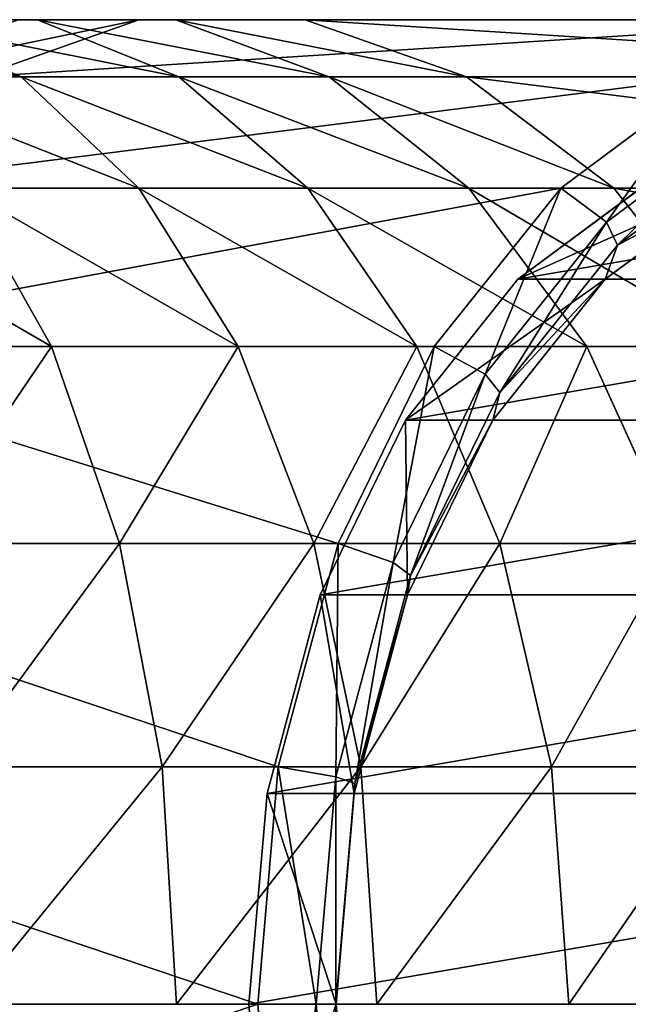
# Model space of a CAD drawing. Header units: centimetres. Extents: x -9.9 to 9.9, y -2.8 to 2.8.
# Tile 181 of 183: x 7.862 to 8.602, y 0 to 1.197. Entities that reach past the tile are written whole.
import ezdxf

# ---------------------------------------------------------------- set-up
doc = ezdxf.new("R2010")
doc.units = ezdxf.units.CM
doc.header["$LTSCALE"] = 2.54
doc.layers.get('0').update_dxf_attribs({"true_color": 0xff5454})

# ---------------------------------------------------------------- blocks, each defined once
blk = doc.blocks.new('OuterShell#1')
at = {"color": 0}
for p, q in [((17.7413, 3.9471, 25.1772), (17.5644, 3.9471, 25.3039)), ((17.5644, 3.9471, 25.3039), (17.7213, 3.8775, 25.5387)), ((17.7413, 3.9471, 25.1772), (17.5644, 3.9471, 25.3039)), ((17.5644, 3.9471, 25.3039), (17.7213, 3.8775, 25.5387)), ((17.6681, 3.8775, 24.4802), (17.8644, 3.9471, 24.683)), ((17.6681, 3.8775, 24.4802), (17.8644, 3.9471, 24.683)), ((17.8644, 3.9471, 24.683), (17.7177, 3.9471, 24.8204)), ((17.8644, 3.9471, 24.683), (17.7177, 3.9471, 24.8204)), ((17.9095, 3.9471, 25.0391), (17.7413, 3.9471, 25.1772)), ((17.7413, 3.9471, 25.1772), (17.9132, 3.8775, 25.4012)), ((17.7413, 3.9471, 25.1772), (17.9132, 3.8775, 25.4012)), ((17.9095, 3.9471, 25.0391), (17.7413, 3.9471, 25.1772)), ((18.7589, 3.9471, 23.7886), (17.8644, 3.9471, 24.683)), ((18.7589, 3.9471, 23.7886), (17.8644, 3.9471, 24.683)), ((18.0666, 3.9471, 24.8919), (17.9095, 3.9471, 25.0391)), ((17.9095, 3.9471, 25.0391), (18.0957, 3.8775, 25.2514)), ((17.9095, 3.9471, 25.0391), (18.0957, 3.8775, 25.2514)), ((18.0666, 3.9471, 24.8919), (17.9095, 3.9471, 25.0391)), ((18.0666, 3.9471, 24.8919), (18.2629, 3.8775, 25.0948)), ((18.9644, 3.9471, 23.9941), (18.0666, 3.9471, 24.8919)), ((18.0666, 3.9471, 24.8919), (18.2629, 3.8775, 25.0948)), ((18.9644, 3.9471, 23.9941), (18.0666, 3.9471, 24.8919)), ((17.7213, 3.8775, 25.5387), (17.5208, 3.8775, 25.6634)), ((17.7213, 3.8775, 25.5387), (17.5208, 3.8775, 25.6634)), ((18.5593, 3.8775, 23.589), (17.6681, 3.8775, 24.4802)), ((18.5593, 3.8775, 23.589), (17.6681, 3.8775, 24.4802)), ((17.9132, 3.8775, 25.4012), (17.7213, 3.8775, 25.5387)), ((17.7213, 3.8775, 25.5387), (17.8643, 3.7424, 25.7529)), ((17.9132, 3.8775, 25.4012), (17.7213, 3.8775, 25.5387)), ((17.7213, 3.8775, 25.5387), (17.8643, 3.7424, 25.7529)), ((18.0957, 3.8775, 25.2514), (17.9132, 3.8775, 25.4012)), ((17.9132, 3.8775, 25.4012), (18.07, 3.7424, 25.6055)), ((18.0957, 3.8775, 25.2514), (17.9132, 3.8775, 25.4012)), ((17.9132, 3.8775, 25.4012), (18.07, 3.7424, 25.6055)), ((18.2629, 3.8775, 25.0948), (18.0957, 3.8775, 25.2514)), ((18.0957, 3.8775, 25.2514), (18.2655, 3.7424, 25.445)), ((18.2629, 3.8775, 25.0948), (18.0957, 3.8775, 25.2514)), ((18.0957, 3.8775, 25.2514), (18.2655, 3.7424, 25.445)), ((18.2629, 3.8775, 25.0948), (18.442, 3.7424, 25.2798)), ((19.164, 3.8775, 24.1937), (18.2629, 3.8775, 25.0948)), ((19.164, 3.8775, 24.1937), (18.2629, 3.8775, 25.0948)), ((18.2629, 3.8775, 25.0948), (18.442, 3.7424, 25.2798)), ((18.5593, 3.8775, 23.589), (18.3773, 3.7424, 23.407)), ((18.5593, 3.8775, 23.589), (18.3773, 3.7424, 23.407)), ((18.6073, 3.8304, 23.5662), (18.4329, 3.701, 23.3918)), ((18.6073, 3.8304, 23.5662), (18.4329, 3.701, 23.3918)), ((18.4465, 3.673, 23.4055), (18.6158, 3.7987, 23.5748)), ((18.4465, 3.673, 23.4055), (18.6158, 3.7987, 23.5748)), ((18.3253, 3.6316, 23.5671), (18.487, 3.7516, 23.7288)), ((18.3253, 3.6316, 23.5671), (18.487, 3.7516, 23.7288)), ((18.4314, 3.6316, 23.4611), (18.5931, 3.7516, 23.6227)), ((18.4314, 3.6316, 23.4611), (18.5931, 3.7516, 23.6227)), ((18.3773, 3.7424, 23.407), (17.4891, 3.7424, 24.2952)), ((18.3773, 3.7424, 23.407), (17.4891, 3.7424, 24.2952)), ((17.6495, 3.7424, 25.8865), (17.7584, 3.5496, 26.075)), ((17.8643, 3.7424, 25.7529), (17.6495, 3.7424, 25.8865)), ((17.6495, 3.7424, 25.8865), (17.7584, 3.5496, 26.075)), ((17.8643, 3.7424, 25.7529), (17.6495, 3.7424, 25.8865)), ((18.07, 3.7424, 25.6055), (17.8643, 3.7424, 25.7529)), ((18.07, 3.7424, 25.6055), (17.8643, 3.7424, 25.7529)), ((17.8643, 3.7424, 25.7529), (17.9853, 3.5496, 25.9339)), ((17.8643, 3.7424, 25.7529), (17.9853, 3.5496, 25.9339)), ((18.2655, 3.7424, 25.445), (18.07, 3.7424, 25.6055)), ((18.2655, 3.7424, 25.445), (18.07, 3.7424, 25.6055)), ((18.07, 3.7424, 25.6055), (18.2025, 3.5496, 25.7782)), ((18.07, 3.7424, 25.6055), (18.2025, 3.5496, 25.7782)), ((18.3773, 3.7424, 23.407), (18.2234, 3.5496, 23.2531)), ((18.3773, 3.7424, 23.407), (18.2234, 3.5496, 23.2531)), ((18.442, 3.7424, 25.2798), (18.2655, 3.7424, 25.445)), ((18.442, 3.7424, 25.2798), (18.2655, 3.7424, 25.445)), ((18.2655, 3.7424, 25.445), (18.4091, 3.5496, 25.6087)), ((18.2655, 3.7424, 25.445), (18.4091, 3.5496, 25.6087)), ((18.3773, 3.7424, 23.407), (18.4329, 3.701, 23.3918)), ((18.3773, 3.7424, 23.407), (18.4329, 3.701, 23.3918)), ((18.442, 3.7424, 25.2798), (18.5933, 3.5496, 25.4362)), ((19.346, 3.7424, 24.3757), (18.442, 3.7424, 25.2798)), ((18.442, 3.7424, 25.2798), (18.5933, 3.5496, 25.4362)), ((19.346, 3.7424, 24.3757), (18.442, 3.7424, 25.2798)), ((18.4329, 3.701, 23.3918), (18.2854, 3.5162, 23.2444)), ((18.4329, 3.701, 23.3918), (18.2854, 3.5162, 23.2444)), ((18.3034, 3.4937, 23.2624), (18.4465, 3.673, 23.4055)), ((18.3034, 3.4937, 23.2624), (18.4465, 3.673, 23.4055)), ((18.4314, 3.6316, 23.4611), (18.4465, 3.673, 23.4055)), ((18.4314, 3.6316, 23.4611), (18.4465, 3.673, 23.4055)), ((18.1886, 3.4603, 23.4305), (18.3253, 3.6316, 23.5671)), ((18.1886, 3.4603, 23.4305), (18.3253, 3.6316, 23.5671)), ((18.2947, 3.4603, 23.3244), (18.4314, 3.6316, 23.4611)), ((18.2947, 3.4603, 23.3244), (18.4314, 3.6316, 23.4611)), ((18.4314, 3.6316, 23.4611), (18.3253, 3.6316, 23.5671)), ((18.4314, 3.6316, 23.4611), (18.3253, 3.6316, 23.5671)), ((18.2234, 3.5496, 23.2531), (17.3377, 3.5496, 24.1388)), ((18.2234, 3.5496, 23.2531), (17.3377, 3.5496, 24.1388)), ((17.7584, 3.5496, 26.075), (17.5227, 3.5496, 26.201)), ((17.7584, 3.5496, 26.075), (17.5227, 3.5496, 26.201)), ((17.9853, 3.5496, 25.9339), (17.7584, 3.5496, 26.075)), ((17.7584, 3.5496, 26.075), (17.841, 3.3104, 26.2181)), ((17.9853, 3.5496, 25.9339), (17.7584, 3.5496, 26.075)), ((17.7584, 3.5496, 26.075), (17.841, 3.3104, 26.2181)), ((18.2025, 3.5496, 25.7782), (17.9853, 3.5496, 25.9339)), ((17.9853, 3.5496, 25.9339), (18.0771, 3.3104, 26.0713)), ((18.2025, 3.5496, 25.7782), (17.9853, 3.5496, 25.9339)), ((17.9853, 3.5496, 25.9339), (18.0771, 3.3104, 26.0713)), ((18.2234, 3.5496, 23.2531), (18.1066, 3.3104, 23.1363)), ((18.2234, 3.5496, 23.2531), (18.1066, 3.3104, 23.1363)), ((18.4091, 3.5496, 25.6087), (18.2025, 3.5496, 25.7782)), ((18.4091, 3.5496, 25.6087), (18.2025, 3.5496, 25.7782)), ((18.2025, 3.5496, 25.7782), (18.3031, 3.3104, 25.9093)), ((18.2025, 3.5496, 25.7782), (18.3031, 3.3104, 25.9093)), ((18.2234, 3.5496, 23.2531), (18.2854, 3.5162, 23.2444)), ((18.2234, 3.5496, 23.2531), (18.2854, 3.5162, 23.2444)), ((18.5933, 3.5496, 25.4362), (18.4091, 3.5496, 25.6087)), ((18.5933, 3.5496, 25.4362), (18.4091, 3.5496, 25.6087)), ((18.4091, 3.5496, 25.6087), (18.518, 3.3104, 25.7329)), ((18.4091, 3.5496, 25.6087), (18.518, 3.3104, 25.7329)), ((18.2854, 3.5162, 23.2444), (18.1735, 3.287, 23.1325)), ((18.2854, 3.5162, 23.2444), (18.1735, 3.287, 23.1325)), ((18.1948, 3.2712, 23.1538), (18.3034, 3.4937, 23.2624)), ((18.1948, 3.2712, 23.1538), (18.3034, 3.4937, 23.2624)), ((18.3034, 3.4937, 23.2624), (18.2947, 3.4603, 23.3244)), ((18.3034, 3.4937, 23.2624), (18.2947, 3.4603, 23.3244)), ((18.0849, 3.2478, 23.3267), (18.1886, 3.4603, 23.4305)), ((18.0849, 3.2478, 23.3267), (18.1886, 3.4603, 23.4305)), ((18.2947, 3.4603, 23.3244), (18.1886, 3.4603, 23.4305)), ((18.2947, 3.4603, 23.3244), (18.1886, 3.4603, 23.4305)), ((18.191, 3.2478, 23.2207), (18.2947, 3.4603, 23.3244)), ((18.191, 3.2478, 23.2207), (18.2947, 3.4603, 23.3244)), ((18.1066, 3.3104, 23.1363), (17.2229, 3.3104, 24.0201)), ((18.1066, 3.3104, 23.1363), (17.2229, 3.3104, 24.0201)), ((17.841, 3.3104, 26.2181), (17.5958, 3.3104, 26.3491)), ((17.841, 3.3104, 26.2181), (17.5958, 3.3104, 26.3491)), ((18.0771, 3.3104, 26.0713), (17.841, 3.3104, 26.2181)), ((18.0771, 3.3104, 26.0713), (17.841, 3.3104, 26.2181)), ((17.841, 3.3104, 26.2181), (17.8926, 3.0386, 26.3074)), ((17.841, 3.3104, 26.2181), (17.8926, 3.0386, 26.3074)), ((18.1066, 3.3104, 23.1363), (18.0338, 3.0386, 23.0634)), ((18.1066, 3.3104, 23.1363), (18.0338, 3.0386, 23.0634)), ((18.3031, 3.3104, 25.9093), (18.0771, 3.3104, 26.0713)), ((18.0771, 3.3104, 26.0713), (18.1344, 3.0386, 26.157)), ((18.3031, 3.3104, 25.9093), (18.0771, 3.3104, 26.0713)), ((18.0771, 3.3104, 26.0713), (18.1344, 3.0386, 26.157)), ((18.1735, 3.287, 23.1325), (18.1066, 3.3104, 23.1363)), ((18.1735, 3.287, 23.1325), (18.1066, 3.3104, 23.1363)), ((18.518, 3.3104, 25.7329), (18.3031, 3.3104, 25.9093)), ((18.3031, 3.3104, 25.9093), (18.3659, 3.0386, 25.9912)), ((18.518, 3.3104, 25.7329), (18.3031, 3.3104, 25.9093)), ((18.3031, 3.3104, 25.9093), (18.3659, 3.0386, 25.9912)), ((18.1037, 3.0265, 23.0627), (18.1735, 3.287, 23.1325)), ((18.1037, 3.0265, 23.0627), (18.1735, 3.287, 23.1325)), ((18.127, 3.0184, 23.086), (18.1948, 3.2712, 23.1538)), ((18.127, 3.0184, 23.086), (18.1948, 3.2712, 23.1538)), ((18.1948, 3.2712, 23.1538), (18.191, 3.2478, 23.2207)), ((18.1948, 3.2712, 23.1538), (18.191, 3.2478, 23.2207)), ((18.0202, 3.0063, 23.262), (18.0849, 3.2478, 23.3267)), ((18.0202, 3.0063, 23.262), (18.0849, 3.2478, 23.3267)), ((18.191, 3.2478, 23.2207), (18.0849, 3.2478, 23.3267)), ((18.191, 3.2478, 23.2207), (18.0849, 3.2478, 23.3267)), ((18.1262, 3.0063, 23.1559), (18.191, 3.2478, 23.2207)), ((18.1262, 3.0063, 23.1559), (18.191, 3.2478, 23.2207)), ((18.0338, 3.0386, 23.0634), (17.1512, 3.0386, 23.946)), ((18.0338, 3.0386, 23.0634), (17.1512, 3.0386, 23.946)), ((17.8926, 3.0386, 26.3074), (17.6414, 3.0386, 26.4416)), ((17.8926, 3.0386, 26.3074), (17.6414, 3.0386, 26.4416)), ((18.1344, 3.0386, 26.157), (17.8926, 3.0386, 26.3074)), ((17.8926, 3.0386, 26.3074), (17.9101, 2.75, 26.3378)), ((18.1344, 3.0386, 26.157), (17.8926, 3.0386, 26.3074)), ((17.8926, 3.0386, 26.3074), (17.9101, 2.75, 26.3378)), ((18.0338, 3.0386, 23.0634), (18.009, 2.75, 23.0387)), ((18.0338, 3.0386, 23.0634), (18.009, 2.75, 23.0387)), ((18.0338, 3.0386, 23.0634), (18.1037, 3.0265, 23.0627)), ((18.0338, 3.0386, 23.0634), (18.1037, 3.0265, 23.0627)), ((18.3659, 3.0386, 25.9912), (18.1344, 3.0386, 26.157)), ((18.3659, 3.0386, 25.9912), (18.1344, 3.0386, 26.157)), ((18.1344, 3.0386, 26.157), (18.1539, 2.75, 26.1862)), ((18.1344, 3.0386, 26.157), (18.1539, 2.75, 26.1862)), ((18.586, 3.0386, 25.8105), (18.3659, 3.0386, 25.9912)), ((18.3659, 3.0386, 25.9912), (18.3872, 2.75, 26.019)), ((18.586, 3.0386, 25.8105), (18.3659, 3.0386, 25.9912)), ((18.3659, 3.0386, 25.9912), (18.3872, 2.75, 26.019)), ((18.1037, 3.0265, 23.0627), (18.08, 2.75, 23.0389)), ((18.1037, 3.0265, 23.0627), (18.08, 2.75, 23.0389)), ((18.104, 2.75, 23.0629), (18.127, 3.0184, 23.086)), ((18.104, 2.75, 23.0629), (18.127, 3.0184, 23.086)), ((18.1262, 3.0063, 23.1559), (18.127, 3.0184, 23.086)), ((18.1262, 3.0063, 23.1559), (18.127, 3.0184, 23.086)), ((17.9982, 2.75, 23.24), (18.0202, 3.0063, 23.262)), ((17.9982, 2.75, 23.24), (18.0202, 3.0063, 23.262)), ((18.1262, 3.0063, 23.1559), (18.0202, 3.0063, 23.262)), ((18.1262, 3.0063, 23.1559), (18.0202, 3.0063, 23.262)), ((18.1042, 2.75, 23.1339), (18.1262, 3.0063, 23.1559)), ((18.1042, 2.75, 23.1339), (18.1262, 3.0063, 23.1559)), ((18.009, 2.75, 23.0387), (17.1268, 2.75, 23.9209)), ((18.009, 2.75, 23.0387), (17.1268, 2.75, 23.9209)), ((18.0202, 2.4937, 23.262), (17.9982, 2.75, 23.24)), ((18.1042, 2.75, 23.1339), (17.9982, 2.75, 23.24)), ((18.0202, 2.4937, 23.262), (17.9982, 2.75, 23.24)), ((18.1042, 2.75, 23.1339), (17.9982, 2.75, 23.24)), ((18.009, 2.75, 23.0387), (18.0338, 2.4614, 23.0634)), ((18.08, 2.75, 23.0389), (18.009, 2.75, 23.0387)), ((18.009, 2.75, 23.0387), (18.0338, 2.4614, 23.0634)), ((18.08, 2.75, 23.0389), (18.009, 2.75, 23.0387)), ((18.08, 2.75, 23.0389), (18.1037, 2.4735, 23.0627)), ((18.08, 2.75, 23.0389), (18.1037, 2.4735, 23.0627)), ((18.127, 2.4816, 23.086), (18.104, 2.75, 23.0629)), ((18.127, 2.4816, 23.086), (18.104, 2.75, 23.0629)), ((18.104, 2.75, 23.0629), (18.1042, 2.75, 23.1339)), ((18.104, 2.75, 23.0629), (18.1042, 2.75, 23.1339)), ((18.1262, 2.4937, 23.1559), (18.1042, 2.75, 23.1339)), ((18.1262, 2.4937, 23.1559), (18.1042, 2.75, 23.1339))]:
    blk.add_line(p, q, dxfattribs=at)
mesh = blk.add_polyface(dxfattribs=at)
corners = [(17.8644, 3.9471, 24.683), (18.9644, 3.9471, 23.9941), (18.7589, 3.9471, 23.7886), (18.0666, 3.9471, 24.8919), (17.7177, 3.9471, 24.8204), (17.5642, 3.9471, 24.9464), (17.9095, 3.9471, 25.0391), (17.4028, 3.9471, 25.0621), (17.7413, 3.9471, 25.1772), (17.2341, 3.9471, 25.167), (17.059, 3.9471, 25.2606), (17.5644, 3.9471, 25.3039), (16.8781, 3.9471, 25.3425), (17.3796, 3.9471, 25.4188), (16.6922, 3.9471, 25.4125), (16.5022, 3.9471, 25.4701), (17.1876, 3.9471, 25.5214), (16.3087, 3.9471, 25.5152), (16.1128, 3.9471, 25.5476), (16.9894, 3.9471, 25.6113), (15.9152, 3.9471, 25.5671), (15.7143, 3.9471, 25.5736), (4.7058, 3.9471, 25.5736), (4.7058, 3.9471, 25.8643), (16.7857, 3.9471, 25.6879), (16.5774, 3.9471, 25.7511), (16.3655, 3.9471, 25.8005), (16.1508, 3.9471, 25.836), (15.9342, 3.9471, 25.8573), (15.719, 3.9471, 25.8643)]
mesh.append_faces([[corners[k] for k in face] for face in [(0, 1, 2), (28, 23, 29)]], dxfattribs={"vtx0": -1, "color": 0})
mesh.append_faces([[corners[k] for k in face] for face in [(1, 0, 3), (3, 5, 6), (6, 7, 8), (8, 10, 11), (11, 12, 13), (13, 15, 16), (16, 18, 19), (19, 23, 24), (24, 23, 25), (25, 23, 26), (26, 23, 27), (27, 23, 28)]], dxfattribs={"vtx0": -1, "vtx1": -1, "color": 0})
mesh.append_faces([[corners[k] for k in face] for face in [(3, 0, 4), (3, 4, 5), (6, 5, 7), (8, 7, 9), (8, 9, 10), (11, 10, 12), (13, 12, 14), (13, 14, 15), (16, 15, 17), (16, 17, 18), (19, 18, 20), (19, 20, 21), (19, 21, 22), (19, 22, 23)]], dxfattribs={"vtx0": -1, "vtx2": -1, "color": 0})
mesh = blk.add_polyface(dxfattribs=at)
corners = [(17.3796, 3.9471, 25.4188), (17.7213, 3.8775, 25.5387), (17.5644, 3.9471, 25.3039), (17.5208, 3.8775, 25.6634)]
mesh.append_faces([[corners[k] for k in face] for face in [(0, 1, 2), (1, 0, 3)]], dxfattribs={"vtx0": -1, "color": 0})
mesh = blk.add_polyface(dxfattribs=at)
corners = [(17.5315, 3.8775, 24.6081), (17.8644, 3.9471, 24.683), (17.6681, 3.8775, 24.4802), (17.7177, 3.9471, 24.8204)]
mesh.append_faces([[corners[k] for k in face] for face in [(0, 1, 2), (1, 0, 3)]], dxfattribs={"vtx0": -1, "color": 0})
mesh = blk.add_polyface(dxfattribs=at)
corners = [(17.5644, 3.9471, 25.3039), (17.9132, 3.8775, 25.4012), (17.7413, 3.9471, 25.1772), (17.7213, 3.8775, 25.5387)]
mesh.append_faces([[corners[k] for k in face] for face in [(0, 1, 2), (1, 0, 3)]], dxfattribs={"vtx0": -1, "color": 0})
mesh = blk.add_polyface(dxfattribs=at)
corners = [(17.6681, 3.8775, 24.4802), (18.7589, 3.9471, 23.7886), (18.5593, 3.8775, 23.589), (17.8644, 3.9471, 24.683)]
mesh.append_faces([[corners[k] for k in face] for face in [(0, 1, 2), (1, 0, 3)]], dxfattribs={"vtx0": -1, "color": 0})
mesh = blk.add_polyface(dxfattribs=at)
corners = [(17.7413, 3.9471, 25.1772), (18.0957, 3.8775, 25.2514), (17.9095, 3.9471, 25.0391), (17.9132, 3.8775, 25.4012)]
mesh.append_faces([[corners[k] for k in face] for face in [(0, 1, 2), (1, 0, 3)]], dxfattribs={"vtx0": -1, "color": 0})
mesh = blk.add_polyface(dxfattribs=at)
corners = [(17.9095, 3.9471, 25.0391), (18.2629, 3.8775, 25.0948), (18.0666, 3.9471, 24.8919), (18.0957, 3.8775, 25.2514)]
mesh.append_faces([[corners[k] for k in face] for face in [(0, 1, 2), (1, 0, 3)]], dxfattribs={"vtx0": -1, "color": 0})
mesh = blk.add_polyface(dxfattribs=at)
corners = [(18.0666, 3.9471, 24.8919), (19.164, 3.8775, 24.1937), (18.9644, 3.9471, 23.9941), (18.2629, 3.8775, 25.0948)]
mesh.append_faces([[corners[k] for k in face] for face in [(0, 1, 2), (1, 0, 3)]], dxfattribs={"vtx0": -1, "color": 0})
mesh = blk.add_polyface(dxfattribs=at)
corners = [(18.1037, 3.0265, 23.0627), (18.1037, 2.4735, 23.0627), (18.08, 2.75, 23.0389), (18.104, 2.75, 23.0629), (18.127, 3.0184, 23.086), (18.1735, 3.287, 23.1325), (18.1948, 3.2712, 23.1538), (18.2854, 3.5162, 23.2444), (18.3034, 3.4937, 23.2624), (18.4329, 3.701, 23.3918), (18.4465, 3.673, 23.4055), (18.6073, 3.8304, 23.5662), (18.6158, 3.7987, 23.5748), (18.7985, 3.8971, 23.7575), (18.8014, 3.8634, 23.7604), (18.9955, 3.8971, 23.9545), (18.9926, 3.8634, 23.9516), (19.1782, 3.7987, 24.1372), (19.1867, 3.8304, 24.1457), (19.3475, 3.673, 24.3065), (19.3612, 3.701, 24.3201), (19.4906, 3.4937, 24.4496), (19.5086, 3.5162, 24.4676), (19.5992, 3.2712, 24.5582), (19.6205, 3.287, 24.5795), (19.667, 3.0184, 24.626), (19.6903, 3.0265, 24.6493), (19.6901, 2.75, 24.649), (18.127, 2.4816, 23.086), (18.1735, 2.213, 23.1325), (18.1948, 2.2288, 23.1538), (18.2854, 1.9838, 23.2444), (18.3034, 2.0063, 23.2624), (18.4329, 1.799, 23.3918), (18.4465, 1.827, 23.4055), (18.6073, 1.6696, 23.5662), (18.6158, 1.7013, 23.5748), (18.7985, 1.6029, 23.7575), (18.8014, 1.6366, 23.7604), (18.9955, 1.6029, 23.9545), (18.9926, 1.6366, 23.9516), (19.1782, 1.7013, 24.1372), (19.1867, 1.6696, 24.1457), (19.3475, 1.827, 24.3065), (19.3612, 1.799, 24.3201), (19.4906, 2.0063, 24.4496), (19.5086, 1.9838, 24.4676), (19.5992, 2.2288, 24.5582), (19.6205, 2.213, 24.5795), (19.667, 2.4816, 24.626), (19.6903, 2.4735, 24.6493), (19.7141, 2.75, 24.673)]
mesh.append_faces([[corners[k] for k in face] for face in [(0, 1, 2), (50, 26, 51)]], dxfattribs={"vtx0": -1, "color": 0})
mesh.append_faces([[corners[k] for k in face] for face in [(3, 0, 4), (4, 5, 6), (6, 7, 8), (8, 9, 10), (10, 11, 12), (12, 13, 14), (14, 15, 16), (16, 15, 17), (17, 18, 19), (19, 20, 21), (21, 22, 23), (23, 24, 25), (25, 26, 27), (1, 28, 29), (28, 1, 3), (29, 30, 31), (31, 32, 33), (33, 34, 35), (35, 36, 37), (37, 38, 39), (39, 41, 42), (42, 43, 44), (44, 45, 46), (46, 47, 48), (48, 49, 50)]], dxfattribs={"vtx0": -1, "vtx1": -1, "color": 0})
mesh.append_faces([[corners[k] for k in face] for face in [(1, 0, 3), (50, 27, 26)]], dxfattribs={"vtx0": -1, "vtx1": -1, "vtx2": -1, "color": 0})
mesh.append_faces([[corners[k] for k in face] for face in [(4, 0, 5), (6, 5, 7), (8, 7, 9), (10, 9, 11), (12, 11, 13), (14, 13, 15), (17, 15, 18), (19, 18, 20), (21, 20, 22), (23, 22, 24), (25, 24, 26), (29, 28, 30), (31, 30, 32), (33, 32, 34), (35, 34, 36), (37, 36, 38), (39, 38, 40), (39, 40, 41), (42, 41, 43), (44, 43, 45), (46, 45, 47), (48, 47, 49), (50, 49, 27)]], dxfattribs={"vtx0": -1, "vtx2": -1, "color": 0})
mesh = blk.add_polyface(dxfattribs=at)
corners = [(17.4891, 3.7424, 24.2952), (18.5593, 3.8775, 23.589), (18.3773, 3.7424, 23.407), (17.6681, 3.8775, 24.4802)]
mesh.append_faces([[corners[k] for k in face] for face in [(0, 1, 2), (1, 0, 3)]], dxfattribs={"vtx0": -1, "color": 0})
mesh = blk.add_polyface(dxfattribs=at)
corners = [(17.5208, 3.8775, 25.6634), (17.8643, 3.7424, 25.7529), (17.7213, 3.8775, 25.5387), (17.6495, 3.7424, 25.8865)]
mesh.append_faces([[corners[k] for k in face] for face in [(0, 1, 2), (1, 0, 3)]], dxfattribs={"vtx0": -1, "color": 0})
mesh = blk.add_polyface(dxfattribs=at)
corners = [(17.7213, 3.8775, 25.5387), (18.07, 3.7424, 25.6055), (17.9132, 3.8775, 25.4012), (17.8643, 3.7424, 25.7529)]
mesh.append_faces([[corners[k] for k in face] for face in [(0, 1, 2), (1, 0, 3)]], dxfattribs={"vtx0": -1, "color": 0})
mesh = blk.add_polyface(dxfattribs=at)
corners = [(17.9132, 3.8775, 25.4012), (18.2655, 3.7424, 25.445), (18.0957, 3.8775, 25.2514), (18.07, 3.7424, 25.6055)]
mesh.append_faces([[corners[k] for k in face] for face in [(0, 1, 2), (1, 0, 3)]], dxfattribs={"vtx0": -1, "color": 0})
mesh = blk.add_polyface(dxfattribs=at)
corners = [(18.0957, 3.8775, 25.2514), (18.442, 3.7424, 25.2798), (18.2629, 3.8775, 25.0948), (18.2655, 3.7424, 25.445)]
mesh.append_faces([[corners[k] for k in face] for face in [(0, 1, 2), (1, 0, 3)]], dxfattribs={"vtx0": -1, "color": 0})
mesh = blk.add_polyface(dxfattribs=at)
corners = [(18.2629, 3.8775, 25.0948), (19.346, 3.7424, 24.3757), (19.164, 3.8775, 24.1937), (18.442, 3.7424, 25.2798)]
mesh.append_faces([[corners[k] for k in face] for face in [(0, 1, 2), (1, 0, 3)]], dxfattribs={"vtx0": -1, "color": 0})
mesh = blk.add_polyface(dxfattribs=at)
corners = [(18.5593, 3.8775, 23.589), (18.4329, 3.701, 23.3918), (18.3773, 3.7424, 23.407), (18.6073, 3.8304, 23.5662)]
mesh.append_faces([[corners[k] for k in face] for face in [(0, 1, 2), (1, 0, 3)]], dxfattribs={"vtx0": -1, "color": 0})
mesh = blk.add_polyface(dxfattribs=at)
corners = [(18.6643, 1.6866, 23.9061), (19.0242, 1.7484, 24.266), (18.8469, 1.6866, 24.0887), (18.487, 1.7484, 23.7288), (19.1859, 1.8684, 24.4277), (18.3253, 1.8684, 23.5671), (19.3225, 2.0397, 24.5643), (18.1886, 2.0397, 23.4305), (19.4263, 2.2522, 24.6681), (18.0849, 2.2522, 23.3267), (19.491, 2.4937, 24.7328), (18.0202, 2.4937, 23.262), (19.513, 2.75, 24.7548), (17.9982, 2.75, 23.24), (19.491, 3.0063, 24.7328), (18.0202, 3.0063, 23.262), (19.4263, 3.2478, 24.6681), (18.0849, 3.2478, 23.3267), (19.3225, 3.4603, 24.5643), (18.1886, 3.4603, 23.4305), (19.1859, 3.6316, 24.4277), (18.3253, 3.6316, 23.5671), (19.0242, 3.7516, 24.266), (18.487, 3.7516, 23.7288), (18.8469, 3.8134, 24.0887), (18.6643, 3.8134, 23.9061)]
mesh.append_faces([[corners[k] for k in face] for face in [(0, 1, 2), (24, 23, 25)]], dxfattribs={"vtx0": -1, "color": 0})
mesh.append_faces([[corners[k] for k in face] for face in [(1, 3, 4), (4, 5, 6), (6, 7, 8), (8, 9, 10), (10, 11, 12), (12, 13, 14), (14, 15, 16), (16, 17, 18), (18, 19, 20), (20, 21, 22), (22, 23, 24)]], dxfattribs={"vtx0": -1, "vtx1": -1, "color": 0})
mesh.append_faces([[corners[k] for k in face] for face in [(1, 0, 3), (4, 3, 5), (6, 5, 7), (8, 7, 9), (10, 9, 11), (12, 11, 13), (14, 13, 15), (16, 15, 17), (18, 17, 19), (20, 19, 21), (22, 21, 23)]], dxfattribs={"vtx0": -1, "vtx2": -1, "color": 0})
mesh = blk.add_polyface(dxfattribs=at)
corners = [(18.4465, 3.673, 23.4055), (18.5931, 3.7516, 23.6227), (18.4314, 3.6316, 23.4611), (18.6158, 3.7987, 23.5748)]
mesh.append_faces([[corners[k] for k in face] for face in [(0, 1, 2), (1, 0, 3)]], dxfattribs={"vtx0": -1, "color": 0})
mesh = blk.add_polyface(dxfattribs=at)
corners = [(18.5931, 3.7516, 23.6227), (18.3253, 3.6316, 23.5671), (18.4314, 3.6316, 23.4611), (18.487, 3.7516, 23.7288)]
mesh.append_faces([[corners[k] for k in face] for face in [(0, 1, 2), (1, 0, 3)]], dxfattribs={"vtx0": -1, "color": 0})
mesh = blk.add_polyface(dxfattribs=at)
corners = [(17.3377, 3.5496, 24.1388), (18.3773, 3.7424, 23.407), (18.2234, 3.5496, 23.2531), (17.4891, 3.7424, 24.2952)]
mesh.append_faces([[corners[k] for k in face] for face in [(0, 1, 2), (1, 0, 3)]], dxfattribs={"vtx0": -1, "color": 0})
mesh = blk.add_polyface(dxfattribs=at)
corners = [(17.4264, 3.7424, 26.0057), (17.7584, 3.5496, 26.075), (17.6495, 3.7424, 25.8865), (17.5227, 3.5496, 26.201)]
mesh.append_faces([[corners[k] for k in face] for face in [(0, 1, 2), (1, 0, 3)]], dxfattribs={"vtx0": -1, "color": 0})
mesh = blk.add_polyface(dxfattribs=at)
corners = [(17.6495, 3.7424, 25.8865), (17.9853, 3.5496, 25.9339), (17.8643, 3.7424, 25.7529), (17.7584, 3.5496, 26.075)]
mesh.append_faces([[corners[k] for k in face] for face in [(0, 1, 2), (1, 0, 3)]], dxfattribs={"vtx0": -1, "color": 0})
mesh = blk.add_polyface(dxfattribs=at)
corners = [(17.8643, 3.7424, 25.7529), (18.2025, 3.5496, 25.7782), (18.07, 3.7424, 25.6055), (17.9853, 3.5496, 25.9339)]
mesh.append_faces([[corners[k] for k in face] for face in [(0, 1, 2), (1, 0, 3)]], dxfattribs={"vtx0": -1, "color": 0})
mesh = blk.add_polyface(dxfattribs=at)
corners = [(18.07, 3.7424, 25.6055), (18.4091, 3.5496, 25.6087), (18.2655, 3.7424, 25.445), (18.2025, 3.5496, 25.7782)]
mesh.append_faces([[corners[k] for k in face] for face in [(0, 1, 2), (1, 0, 3)]], dxfattribs={"vtx0": -1, "color": 0})
mesh = blk.add_polyface(dxfattribs=at)
corners = [(18.3773, 3.7424, 23.407), (18.2854, 3.5162, 23.2444), (18.2234, 3.5496, 23.2531), (18.4329, 3.701, 23.3918)]
mesh.append_faces([[corners[k] for k in face] for face in [(0, 1, 2), (1, 0, 3)]], dxfattribs={"vtx0": -1, "color": 0})
mesh = blk.add_polyface(dxfattribs=at)
corners = [(18.2655, 3.7424, 25.445), (18.5933, 3.5496, 25.4362), (18.442, 3.7424, 25.2798), (18.4091, 3.5496, 25.6087)]
mesh.append_faces([[corners[k] for k in face] for face in [(0, 1, 2), (1, 0, 3)]], dxfattribs={"vtx0": -1, "color": 0})
mesh = blk.add_polyface(dxfattribs=at)
corners = [(18.442, 3.7424, 25.2798), (19.4999, 3.5496, 24.5296), (19.346, 3.7424, 24.3757), (18.5933, 3.5496, 25.4362)]
mesh.append_faces([[corners[k] for k in face] for face in [(0, 1, 2), (1, 0, 3)]], dxfattribs={"vtx0": -1, "color": 0})
mesh = blk.add_polyface(dxfattribs=at)
corners = [(18.3034, 3.4937, 23.2624), (18.4314, 3.6316, 23.4611), (18.2947, 3.4603, 23.3244), (18.4465, 3.673, 23.4055)]
mesh.append_faces([[corners[k] for k in face] for face in [(0, 1, 2), (1, 0, 3)]], dxfattribs={"vtx0": -1, "color": 0})
mesh = blk.add_polyface(dxfattribs=at)
corners = [(18.4314, 3.6316, 23.4611), (18.1886, 3.4603, 23.4305), (18.2947, 3.4603, 23.3244), (18.3253, 3.6316, 23.5671)]
mesh.append_faces([[corners[k] for k in face] for face in [(0, 1, 2), (1, 0, 3)]], dxfattribs={"vtx0": -1, "color": 0})
mesh = blk.add_polyface(dxfattribs=at)
corners = [(17.3377, 3.5496, 24.1388), (18.1066, 3.3104, 23.1363), (17.2229, 3.3104, 24.0201), (18.2234, 3.5496, 23.2531)]
mesh.append_faces([[corners[k] for k in face] for face in [(0, 1, 2), (1, 0, 3)]], dxfattribs={"vtx0": -1, "color": 0})
mesh = blk.add_polyface(dxfattribs=at)
corners = [(17.5958, 3.3104, 26.3491), (17.7584, 3.5496, 26.075), (17.5227, 3.5496, 26.201), (17.841, 3.3104, 26.2181)]
mesh.append_faces([[corners[k] for k in face] for face in [(0, 1, 2), (1, 0, 3)]], dxfattribs={"vtx0": -1, "color": 0})
mesh = blk.add_polyface(dxfattribs=at)
corners = [(17.841, 3.3104, 26.2181), (17.9853, 3.5496, 25.9339), (17.7584, 3.5496, 26.075), (18.0771, 3.3104, 26.0713)]
mesh.append_faces([[corners[k] for k in face] for face in [(0, 1, 2), (1, 0, 3)]], dxfattribs={"vtx0": -1, "color": 0})
mesh = blk.add_polyface(dxfattribs=at)
corners = [(18.0771, 3.3104, 26.0713), (18.2025, 3.5496, 25.7782), (17.9853, 3.5496, 25.9339), (18.3031, 3.3104, 25.9093)]
mesh.append_faces([[corners[k] for k in face] for face in [(0, 1, 2), (1, 0, 3)]], dxfattribs={"vtx0": -1, "color": 0})
mesh = blk.add_polyface(dxfattribs=at)
corners = [(18.2234, 3.5496, 23.2531), (18.1735, 3.287, 23.1325), (18.1066, 3.3104, 23.1363), (18.2854, 3.5162, 23.2444)]
mesh.append_faces([[corners[k] for k in face] for face in [(0, 1, 2), (1, 0, 3)]], dxfattribs={"vtx0": -1, "color": 0})
mesh = blk.add_polyface(dxfattribs=at)
corners = [(18.3031, 3.3104, 25.9093), (18.4091, 3.5496, 25.6087), (18.2025, 3.5496, 25.7782), (18.518, 3.3104, 25.7329)]
mesh.append_faces([[corners[k] for k in face] for face in [(0, 1, 2), (1, 0, 3)]], dxfattribs={"vtx0": -1, "color": 0})
mesh = blk.add_polyface(dxfattribs=at)
corners = [(18.518, 3.3104, 25.7329), (18.5933, 3.5496, 25.4362), (18.4091, 3.5496, 25.6087), (18.7082, 3.3104, 25.5548)]
mesh.append_faces([[corners[k] for k in face] for face in [(0, 1, 2), (1, 0, 3)]], dxfattribs={"vtx0": -1, "color": 0})
mesh = blk.add_polyface(dxfattribs=at)
corners = [(18.1948, 3.2712, 23.1538), (18.2947, 3.4603, 23.3244), (18.191, 3.2478, 23.2207), (18.3034, 3.4937, 23.2624)]
mesh.append_faces([[corners[k] for k in face] for face in [(0, 1, 2), (1, 0, 3)]], dxfattribs={"vtx0": -1, "color": 0})
mesh = blk.add_polyface(dxfattribs=at)
corners = [(18.191, 3.2478, 23.2207), (18.1886, 3.4603, 23.4305), (18.0849, 3.2478, 23.3267), (18.2947, 3.4603, 23.3244)]
mesh.append_faces([[corners[k] for k in face] for face in [(0, 1, 2), (1, 0, 3)]], dxfattribs={"vtx0": -1, "color": 0})
mesh = blk.add_polyface(dxfattribs=at)
corners = [(17.2229, 3.3104, 24.0201), (18.0338, 3.0386, 23.0634), (17.1512, 3.0386, 23.946), (18.1066, 3.3104, 23.1363)]
mesh.append_faces([[corners[k] for k in face] for face in [(0, 1, 2), (1, 0, 3)]], dxfattribs={"vtx0": -1, "color": 0})
mesh = blk.add_polyface(dxfattribs=at)
corners = [(17.6414, 3.0386, 26.4416), (17.841, 3.3104, 26.2181), (17.5958, 3.3104, 26.3491), (17.8926, 3.0386, 26.3074)]
mesh.append_faces([[corners[k] for k in face] for face in [(0, 1, 2), (1, 0, 3)]], dxfattribs={"vtx0": -1, "color": 0})
mesh = blk.add_polyface(dxfattribs=at)
corners = [(17.8926, 3.0386, 26.3074), (18.0771, 3.3104, 26.0713), (17.841, 3.3104, 26.2181), (18.1344, 3.0386, 26.157)]
mesh.append_faces([[corners[k] for k in face] for face in [(0, 1, 2), (1, 0, 3)]], dxfattribs={"vtx0": -1, "color": 0})
mesh = blk.add_polyface(dxfattribs=at)
corners = [(18.1066, 3.3104, 23.1363), (18.1037, 3.0265, 23.0627), (18.0338, 3.0386, 23.0634), (18.1735, 3.287, 23.1325)]
mesh.append_faces([[corners[k] for k in face] for face in [(0, 1, 2), (1, 0, 3)]], dxfattribs={"vtx0": -1, "color": 0})
mesh = blk.add_polyface(dxfattribs=at)
corners = [(18.1344, 3.0386, 26.157), (18.3031, 3.3104, 25.9093), (18.0771, 3.3104, 26.0713), (18.3659, 3.0386, 25.9912)]
mesh.append_faces([[corners[k] for k in face] for face in [(0, 1, 2), (1, 0, 3)]], dxfattribs={"vtx0": -1, "color": 0})
mesh = blk.add_polyface(dxfattribs=at)
corners = [(18.3659, 3.0386, 25.9912), (18.518, 3.3104, 25.7329), (18.3031, 3.3104, 25.9093), (18.586, 3.0386, 25.8105)]
mesh.append_faces([[corners[k] for k in face] for face in [(0, 1, 2), (1, 0, 3)]], dxfattribs={"vtx0": -1, "color": 0})
mesh = blk.add_polyface(dxfattribs=at)
corners = [(18.127, 3.0184, 23.086), (18.191, 3.2478, 23.2207), (18.1262, 3.0063, 23.1559), (18.1948, 3.2712, 23.1538)]
mesh.append_faces([[corners[k] for k in face] for face in [(0, 1, 2), (1, 0, 3)]], dxfattribs={"vtx0": -1, "color": 0})
mesh = blk.add_polyface(dxfattribs=at)
corners = [(18.1262, 3.0063, 23.1559), (18.0849, 3.2478, 23.3267), (18.0202, 3.0063, 23.262), (18.191, 3.2478, 23.2207)]
mesh.append_faces([[corners[k] for k in face] for face in [(0, 1, 2), (1, 0, 3)]], dxfattribs={"vtx0": -1, "color": 0})
mesh = blk.add_polyface(dxfattribs=at)
corners = [(17.1512, 3.0386, 23.946), (18.009, 2.75, 23.0387), (17.1268, 2.75, 23.9209), (18.0338, 3.0386, 23.0634)]
mesh.append_faces([[corners[k] for k in face] for face in [(0, 1, 2), (1, 0, 3)]], dxfattribs={"vtx0": -1, "color": 0})
mesh = blk.add_polyface(dxfattribs=at)
corners = [(17.6569, 2.75, 26.4731), (17.8926, 3.0386, 26.3074), (17.6414, 3.0386, 26.4416), (17.9101, 2.75, 26.3378)]
mesh.append_faces([[corners[k] for k in face] for face in [(0, 1, 2), (1, 0, 3)]], dxfattribs={"vtx0": -1, "color": 0})
mesh = blk.add_polyface(dxfattribs=at)
corners = [(17.9101, 2.75, 26.3378), (18.1344, 3.0386, 26.157), (17.8926, 3.0386, 26.3074), (18.1539, 2.75, 26.1862)]
mesh.append_faces([[corners[k] for k in face] for face in [(0, 1, 2), (1, 0, 3)]], dxfattribs={"vtx0": -1, "color": 0})
mesh = blk.add_polyface(dxfattribs=at)
corners = [(18.0338, 3.0386, 23.0634), (18.08, 2.75, 23.0389), (18.009, 2.75, 23.0387), (18.1037, 3.0265, 23.0627)]
mesh.append_faces([[corners[k] for k in face] for face in [(0, 1, 2), (1, 0, 3)]], dxfattribs={"vtx0": -1, "color": 0})
mesh = blk.add_polyface(dxfattribs=at)
corners = [(18.1539, 2.75, 26.1862), (18.3659, 3.0386, 25.9912), (18.1344, 3.0386, 26.157), (18.3872, 2.75, 26.019)]
mesh.append_faces([[corners[k] for k in face] for face in [(0, 1, 2), (1, 0, 3)]], dxfattribs={"vtx0": -1, "color": 0})
mesh = blk.add_polyface(dxfattribs=at)
corners = [(18.3872, 2.75, 26.019), (18.586, 3.0386, 25.8105), (18.3659, 3.0386, 25.9912), (18.6091, 2.75, 25.8369)]
mesh.append_faces([[corners[k] for k in face] for face in [(0, 1, 2), (1, 0, 3)]], dxfattribs={"vtx0": -1, "color": 0})
mesh = blk.add_polyface(dxfattribs=at)
corners = [(18.104, 2.75, 23.0629), (18.1262, 3.0063, 23.1559), (18.1042, 2.75, 23.1339), (18.127, 3.0184, 23.086)]
mesh.append_faces([[corners[k] for k in face] for face in [(0, 1, 2), (1, 0, 3)]], dxfattribs={"vtx0": -1, "color": 0})
mesh = blk.add_polyface(dxfattribs=at)
corners = [(18.1042, 2.75, 23.1339), (18.0202, 3.0063, 23.262), (17.9982, 2.75, 23.24), (18.1262, 3.0063, 23.1559)]
mesh.append_faces([[corners[k] for k in face] for face in [(0, 1, 2), (1, 0, 3)]], dxfattribs={"vtx0": -1, "color": 0})
mesh = blk.add_polyface(dxfattribs=at)
corners = [(18.009, 2.75, 23.0387), (17.1512, 2.4614, 23.946), (17.1268, 2.75, 23.9209), (18.0338, 2.4614, 23.0634)]
mesh.append_faces([[corners[k] for k in face] for face in [(0, 1, 2), (1, 0, 3)]], dxfattribs={"vtx0": -1, "color": 0})
mesh = blk.add_polyface(dxfattribs=at)
corners = [(18.0202, 2.4937, 23.262), (18.1042, 2.75, 23.1339), (17.9982, 2.75, 23.24), (18.1262, 2.4937, 23.1559)]
mesh.append_faces([[corners[k] for k in face] for face in [(0, 1, 2), (1, 0, 3)]], dxfattribs={"vtx0": -1, "color": 0})
mesh = blk.add_polyface(dxfattribs=at)
corners = [(18.08, 2.75, 23.0389), (18.0338, 2.4614, 23.0634), (18.009, 2.75, 23.0387), (18.1037, 2.4735, 23.0627)]
mesh.append_faces([[corners[k] for k in face] for face in [(0, 1, 2), (1, 0, 3)]], dxfattribs={"vtx0": -1, "color": 0})
mesh = blk.add_polyface(dxfattribs=at)
corners = [(18.104, 2.75, 23.0629), (18.1262, 2.4937, 23.1559), (18.127, 2.4816, 23.086), (18.1042, 2.75, 23.1339)]
mesh.append_faces([[corners[k] for k in face] for face in [(0, 1, 2), (1, 0, 3)]], dxfattribs={"vtx0": -1, "color": 0})
blk = doc.blocks.new('Oltens Molle bateria umywalkowa stoj_ca wysoka chrom 32500100')
at = {"color": 0}
blk.add_blockref('OuterShell#1', (0, 0), dxfattribs=at)

msp = doc.modelspace()

# ---------------------------------------------------------------- block references
at = {"color": 253, "true_color": 0x999999, "extrusion": (0, -1.49008e-08, 1)}
msp.add_blockref('Oltens Molle bateria umywalkowa stoj_ca wysoka chrom 32500100', (-9.8572, -2.75, -16.35), dxfattribs=at)

doc.saveas('drawing.dxf')
